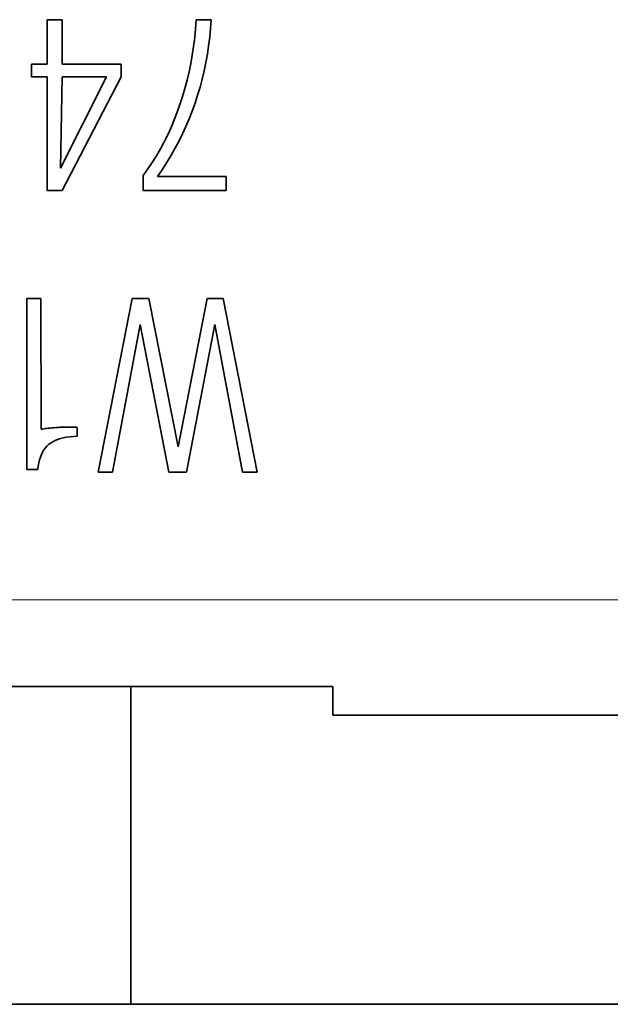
# Model space of a CAD drawing. Header units: millimetres. Extents: x -34 to 6620, y -230 to 4700.
# Tile 116 of 189: x 3852 to 3954, y 2462 to 2632. Entities that reach past the tile are written whole.
import ezdxf

# ---------------------------------------------------------------- set-up
doc = ezdxf.new("R2010")
doc.units = ezdxf.units.MM
doc.layers.add('1', color=7, linetype='Continuous', true_color=0xffffff)

msp = doc.modelspace()

# ---------------------------------------------------------------- linework, layer by layer
at = {"layer": '1', "color": 7, "linetype": 'Continuous', "lineweight": 35}
for p, q in [((3858.982, 2631.902), (3856.407, 2631.902)), ((3856.407, 2631.902), (3856.407, 2624.216)), ((3858.982, 2624.216), (3858.982, 2631.902)), ((3882.119, 2630.344), (3881.962, 2628.806)), ((3882.239, 2631.902), (3882.119, 2630.344)), ((3884.814, 2631.902), (3882.239, 2631.902)), ((3884.558, 2628.889), (3884.705, 2630.388)), ((3884.705, 2630.388), (3884.814, 2631.902)), ((3881.962, 2628.806), (3881.77, 2627.288)), ((3884.372, 2627.406), (3884.558, 2628.889)), ((3881.77, 2627.288), (3881.541, 2625.791)), ((3884.149, 2625.937), (3884.372, 2627.406)), ((3881.541, 2625.791), (3881.276, 2624.314)), ((3883.888, 2624.483), (3884.149, 2625.937)), ((3856.407, 2624.216), (3853.714, 2624.216)), ((3853.714, 2624.216), (3853.714, 2622.033)), ((3869.205, 2624.216), (3858.982, 2624.216)), ((3869.205, 2622.033), (3869.205, 2624.216)), ((3881.276, 2624.314), (3880.975, 2622.857)), ((3883.589, 2623.045), (3883.888, 2624.483)), ((3853.714, 2622.033), (3856.407, 2622.033)), ((3856.407, 2622.033), (3856.407, 2602.354)), ((3858.707, 2606.208), (3866.669, 2622.033)), ((3858.982, 2622.033), (3858.707, 2606.208)), ((3858.982, 2602.354), (3869.205, 2622.033)), ((3866.669, 2622.033), (3858.982, 2622.033)), ((3880.975, 2622.857), (3880.637, 2621.422)), ((3883.252, 2621.622), (3883.589, 2623.045)), ((3880.637, 2621.422), (3880.264, 2620.006)), ((3882.464, 2618.821), (3882.877, 2620.214)), ((3882.877, 2620.214), (3883.252, 2621.622)), ((3879.854, 2618.611), (3879.408, 2617.236)), ((3880.264, 2620.006), (3879.854, 2618.611)), ((3882.013, 2617.443), (3882.464, 2618.821)), ((3879.408, 2617.236), (3878.927, 2615.886)), ((3881.525, 2616.083), (3882.013, 2617.443)), ((3878.927, 2615.886), (3878.412, 2614.563)), ((3881.001, 2614.744), (3881.525, 2616.083)), ((3877.862, 2613.267), (3877.279, 2611.999)), ((3878.412, 2614.563), (3877.862, 2613.267)), ((3879.846, 2612.127), (3880.442, 2613.425)), ((3880.442, 2613.425), (3881.001, 2614.744)), ((3877.279, 2611.999), (3876.661, 2610.759)), ((3879.214, 2610.85), (3879.846, 2612.127)), ((3876.661, 2610.759), (3876.009, 2609.546)), ((3878.546, 2609.593), (3879.214, 2610.85)), ((3875.322, 2608.36), (3874.602, 2607.202)), ((3876.009, 2609.546), (3875.322, 2608.36)), ((3877.103, 2607.141), (3877.843, 2608.357)), ((3877.843, 2608.357), (3878.546, 2609.593)), ((3874.602, 2607.202), (3873.847, 2606.072)), ((3876.327, 2605.947), (3877.103, 2607.141)), ((3873.847, 2606.072), (3873.058, 2604.969)), ((3873.058, 2604.969), (3873.058, 2602.354)), ((3875.516, 2604.773), (3876.327, 2605.947)), ((3887.429, 2604.773), (3875.516, 2604.773)), ((3887.429, 2602.354), (3887.429, 2604.773)), ((3856.407, 2602.354), (3858.982, 2602.354)), ((3873.058, 2602.354), (3887.429, 2602.354)), ((3855.338, 2583.639), (3852.881, 2583.639)), ((3852.881, 2583.639), (3852.881, 2554.091)), ((3855.358, 2561.05), (3855.338, 2583.639)), ((3871.125, 2583.639), (3865.247, 2553.639)), ((3874.034, 2583.639), (3871.125, 2583.639)), ((3879.106, 2558.023), (3874.034, 2583.639)), ((3884.1, 2583.639), (3879.106, 2558.023)), ((3886.911, 2583.639), (3884.1, 2583.639)), ((3892.75, 2553.639), (3886.911, 2583.639)), ((3867.704, 2553.639), (3872.501, 2579.176)), ((3872.501, 2579.176), (3877.494, 2553.639)), ((3880.541, 2553.639), (3885.456, 2579.176)), ((3885.456, 2579.176), (3890.253, 2553.639)), ((3855.586, 2561.085), (3855.358, 2561.05)), ((3855.814, 2561.118), (3855.586, 2561.085)), ((3856.043, 2561.149), (3855.814, 2561.118)), ((3856.272, 2561.178), (3856.043, 2561.149)), ((3856.501, 2561.205), (3856.272, 2561.178)), ((3856.73, 2561.231), (3856.501, 2561.205)), ((3856.959, 2561.255), (3856.73, 2561.231)), ((3857.189, 2561.277), (3856.959, 2561.255)), ((3857.418, 2561.297), (3857.189, 2561.277)), ((3857.648, 2561.316), (3857.418, 2561.297)), ((3857.879, 2561.333), (3857.648, 2561.316)), ((3858.111, 2561.348), (3857.879, 2561.333)), ((3858.345, 2561.363), (3858.111, 2561.348)), ((3858.579, 2561.376), (3858.345, 2561.363)), ((3858.816, 2561.387), (3858.579, 2561.376)), ((3859.053, 2561.397), (3858.816, 2561.387)), ((3859.292, 2561.406), (3859.053, 2561.397)), ((3859.532, 2561.413), (3859.292, 2561.406)), ((3859.774, 2561.419), (3859.532, 2561.413)), ((3860.017, 2561.424), (3859.774, 2561.419)), ((3860.144, 2561.424), (3860.017, 2561.424)), ((3860.264, 2561.424), (3860.144, 2561.424)), ((3860.377, 2561.423), (3860.264, 2561.424)), ((3860.484, 2561.422), (3860.377, 2561.423)), ((3860.585, 2561.421), (3860.484, 2561.422)), ((3860.679, 2561.42), (3860.585, 2561.421)), ((3860.767, 2561.419), (3860.679, 2561.42)), ((3860.848, 2561.418), (3860.767, 2561.419)), ((3860.922, 2561.416), (3860.848, 2561.418)), ((3860.99, 2561.414), (3860.922, 2561.416)), ((3861.055, 2561.412), (3860.99, 2561.414)), ((3861.12, 2561.409), (3861.055, 2561.412)), ((3861.184, 2561.406), (3861.12, 2561.409)), ((3861.248, 2561.401), (3861.184, 2561.406)), ((3861.312, 2561.397), (3861.248, 2561.401)), ((3861.376, 2561.392), (3861.312, 2561.397)), ((3861.44, 2561.386), (3861.376, 2561.392)), ((3861.503, 2561.379), (3861.44, 2561.386)), ((3861.566, 2561.373), (3861.503, 2561.379)), ((3861.629, 2561.365), (3861.566, 2561.373)), ((3861.629, 2559.851), (3861.629, 2561.365)), ((3856.996, 2558.656), (3857.364, 2558.882)), ((3857.364, 2558.882), (3857.768, 2559.085)), ((3857.768, 2559.085), (3858.21, 2559.265)), ((3858.21, 2559.265), (3858.688, 2559.421)), ((3858.688, 2559.421), (3859.203, 2559.554)), ((3859.203, 2559.554), (3859.754, 2559.663)), ((3859.754, 2559.663), (3860.342, 2559.749)), ((3860.342, 2559.749), (3860.967, 2559.812)), ((3860.967, 2559.812), (3861.629, 2559.851)), ((3855.414, 2556.674), (3855.615, 2557.088)), ((3855.615, 2557.088), (3855.84, 2557.469)), ((3855.84, 2557.469), (3856.09, 2557.815)), ((3856.09, 2557.815), (3856.365, 2558.128)), ((3856.365, 2558.128), (3856.665, 2558.406)), ((3856.665, 2558.406), (3856.996, 2558.656)), ((3854.964, 2555.226), (3855.089, 2555.743)), ((3855.089, 2555.743), (3855.239, 2556.225)), ((3855.239, 2556.225), (3855.414, 2556.674)), ((3852.881, 2554.091), (3854.788, 2554.091)), ((3854.788, 2554.091), (3854.863, 2554.676)), ((3854.863, 2554.676), (3854.964, 2555.226)), ((3865.247, 2553.639), (3867.704, 2553.639)), ((3877.494, 2553.639), (3880.541, 2553.639)), ((3890.253, 2553.639), (3892.75, 2553.639)), ((3870.885, 2516.549), (3840.885, 2516.549)), ((3870.885, 2461.549), (3870.885, 2516.549)), ((3870.885, 2516.549), (3905.885, 2516.549)), ((3905.885, 2511.549), (3905.885, 2516.549)), ((3905.885, 2511.549), (3965.885, 2511.549)), ((3840.885, 2461.549), (3870.885, 2461.549)), ((4212.885, 2461.549), (3870.885, 2461.549))]:
    msp.add_line(p, q, dxfattribs=at)
at = {"layer": '1', "color": 92, "linetype": 'Continuous', "lineweight": 13}
msp.add_line((3965.885, 2531.549), (3605.885, 2531.549), dxfattribs=at)

doc.saveas('drawing.dxf')
